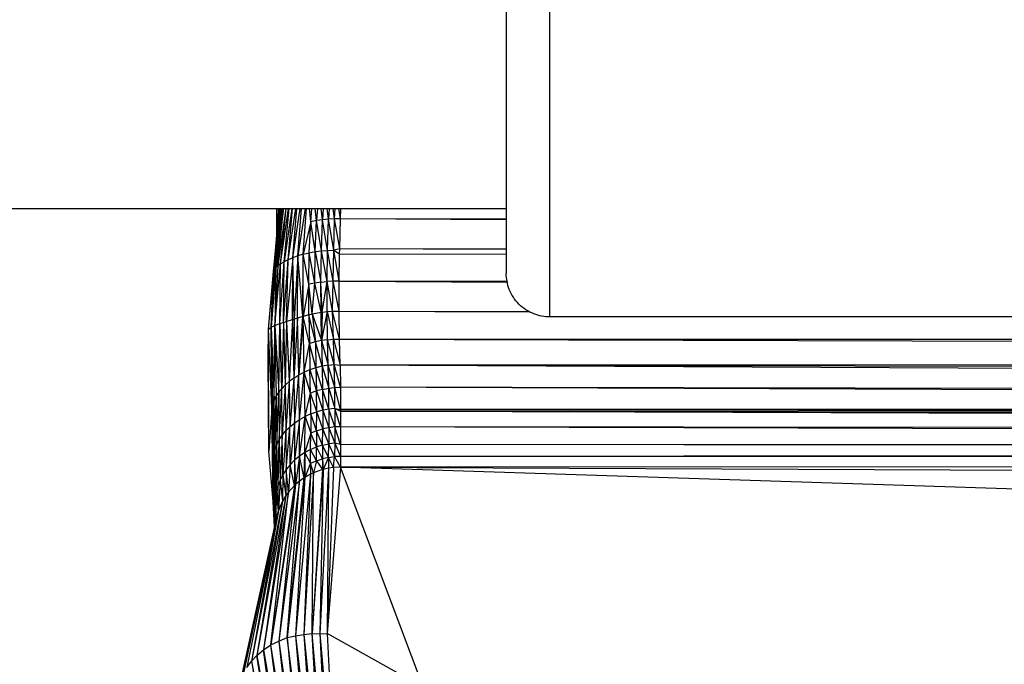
# Paper-space layout '_Posterior' of a CAD drawing. Header units: millimetres. Extents: x -1200 to 50, y -70 to 65.
# Tile 39 of 55: x -407 to -362, y -31 to -1. Entities that reach past the tile are written whole.
import ezdxf

# ---------------------------------------------------------------- set-up
doc = ezdxf.new("R2010")
doc.units = ezdxf.units.MM

psp = doc.layouts.new('_Posterior')

# ---------------------------------------------------------------- linework, layer by layer
at = {"color": 7, "linetype": 'Continuous', "lineweight": 25}
for p, q in [((-424.73, -10), (-384.73, -10)), ((-395.472, -12.98), (-395.218, -10.179)), ((-395.153, -10), (-395.465, -12.904)), ((-395.465, -12.904), (-395.195, -10.073)), ((-395.095, -10), (-395.429, -12.82)), ((-395.429, -12.82), (-395.152, -10)), ((-395.013, -10), (-395.363, -12.735)), ((-395.092, -10), (-395.363, -12.735)), ((-395.314, -10.807), (-395.311, -10)), ((-395.314, -10.807), (-395.298, -10)), ((-395.314, -10.807), (-395.218, -10.179)), ((-394.907, -10), (-395.266, -12.647)), ((-395.266, -12.647), (-395.006, -10)), ((-395.218, -10.179), (-395.218, -10)), ((-395.218, -10.179), (-395.218, -10)), ((-395.218, -10.179), (-395.195, -10.073)), ((-395.195, -10.073), (-395.165, -10)), ((-395.195, -10.073), (-395.195, -10)), ((-395.195, -10.073), (-395.194, -10)), ((-395.139, -12.557), (-394.776, -10)), ((-395.139, -12.557), (-394.892, -10)), ((-394.62, -10), (-394.981, -12.464)), ((-394.981, -12.464), (-394.752, -10)), ((-394.796, -12.369), (-394.439, -10)), ((-394.796, -12.369), (-394.586, -10)), ((-394.584, -12.272), (-394.237, -10)), ((-394.584, -12.272), (-394.394, -10)), ((-394.349, -12.182), (-394.179, -10)), ((-394.013, -10), (-394.349, -12.182)), ((-394.094, -12.103), (-393.945, -10)), ((-393.749, -10.609), (-393.807, -10)), ((-393.749, -10.609), (-393.703, -10)), ((-393.479, -10.556), (-393.54, -10)), ((-393.442, -10), (-393.479, -10.556)), ((-393.204, -10.517), (-393.267, -10)), ((-393.173, -10), (-393.204, -10.517)), ((-392.927, -10.492), (-392.991, -10)), ((-392.901, -10), (-392.927, -10.492)), ((-392.652, -10.479), (-392.717, -10)), ((-392.652, -10.479), (-392.63, -10)), ((-392.383, -10.478), (-392.449, -10)), ((-392.383, -10.478), (-392.364, -10)), ((-395.322, -11.324), (-395.314, -10.807)), ((-393.749, -10.609), (-394.094, -12.103)), ((-393.824, -12.039), (-393.749, -10.609)), ((-393.479, -10.556), (-393.749, -10.609)), ((-393.544, -11.989), (-393.749, -10.609)), ((-393.544, -11.989), (-393.479, -10.556)), ((-393.204, -10.517), (-393.479, -10.556)), ((-393.259, -11.954), (-393.479, -10.556)), ((-393.259, -11.954), (-393.204, -10.517)), ((-392.927, -10.492), (-393.204, -10.517)), ((-392.974, -11.932), (-393.204, -10.517)), ((-392.974, -11.932), (-392.927, -10.492)), ((-392.652, -10.479), (-392.927, -10.492)), ((-392.692, -11.922), (-392.927, -10.492)), ((-392.692, -11.922), (-392.652, -10.479)), ((-392.383, -10.478), (-392.652, -10.479)), ((-392.416, -11.861), (-392.652, -10.479)), ((-392.416, -11.861), (-392.383, -10.478)), ((-384.73, -10.485), (-392.383, -10.478)), ((-384.73, -10.524), (-392.383, -10.478)), ((-394.349, -12.182), (-394.584, -12.272)), ((-394.349, -12.182), (-394.513, -15.111)), ((-394.355, -15.063), (-394.349, -12.182)), ((-394.094, -12.103), (-394.349, -12.182)), ((-394.115, -14.985), (-394.349, -12.182)), ((-394.115, -14.985), (-394.094, -12.103)), ((-394.101, -14.981), (-394.094, -12.103)), ((-394.094, -12.103), (-393.824, -12.039)), ((-393.843, -13.494), (-394.094, -12.103)), ((-393.843, -13.494), (-393.824, -12.039)), ((-393.824, -12.039), (-393.544, -11.989)), ((-393.564, -13.438), (-393.824, -12.039)), ((-393.564, -13.438), (-393.544, -11.989)), ((-393.544, -11.989), (-393.259, -11.954)), ((-393.544, -11.989), (-393.279, -13.397)), ((-393.279, -13.397), (-393.259, -11.954)), ((-393.259, -11.954), (-392.974, -11.932)), ((-392.993, -13.369), (-393.259, -11.954)), ((-392.993, -13.369), (-392.974, -11.932)), ((-392.974, -11.932), (-392.692, -11.922)), ((-392.711, -13.355), (-392.974, -11.932)), ((-392.711, -13.355), (-392.692, -11.922)), ((-392.416, -11.861), (-392.692, -11.922)), ((-392.435, -13.354), (-392.692, -11.922)), ((-392.692, -11.922), (-392.42, -12.088)), ((-392.435, -13.354), (-392.42, -12.088)), ((-392.42, -12.088), (-392.416, -11.861)), ((-392.42, -12.088), (-384.73, -12.108)), ((-384.73, -11.873), (-392.416, -11.861)), ((-384.73, -11.887), (-392.416, -11.861)), ((-395.414, -15.398), (-395.139, -12.557)), ((-395.266, -12.647), (-395.414, -15.398)), ((-395.266, -12.647), (-395.363, -12.735)), ((-395.139, -12.557), (-395.266, -12.647)), ((-395.185, -15.312), (-395.139, -12.557)), ((-395.172, -15.308), (-394.981, -12.464)), ((-395.172, -15.308), (-395.139, -12.557)), ((-395.139, -12.557), (-394.981, -12.464)), ((-395.013, -15.257), (-394.796, -12.369)), ((-395.013, -15.257), (-394.981, -12.464)), ((-394.796, -12.369), (-394.981, -12.464)), ((-394.584, -12.272), (-394.868, -15.214)), ((-394.868, -15.214), (-394.796, -12.369)), ((-394.584, -12.272), (-394.796, -12.369)), ((-394.594, -15.134), (-394.584, -12.272)), ((-394.513, -15.111), (-394.584, -12.272)), ((-395.702, -15.567), (-395.465, -12.904)), ((-395.702, -15.567), (-395.472, -12.98)), ((-395.363, -12.735), (-395.584, -15.478)), ((-395.429, -12.82), (-395.584, -15.478)), ((-395.584, -15.478), (-395.465, -12.904)), ((-395.472, -12.98), (-395.465, -12.904)), ((-395.429, -12.82), (-395.465, -12.904)), ((-395.363, -12.735), (-395.429, -12.82)), ((-395.363, -12.735), (-395.414, -15.398)), ((-393.843, -13.494), (-394.101, -14.981)), ((-393.564, -13.438), (-393.843, -13.494)), ((-393.835, -14.904), (-393.843, -13.494)), ((-393.682, -14.865), (-393.843, -13.494)), ((-393.682, -14.865), (-393.564, -13.438)), ((-393.279, -13.397), (-393.564, -13.438)), ((-393.275, -14.786), (-393.564, -13.438)), ((-393.279, -13.397), (-392.993, -13.369)), ((-393.222, -14.778), (-393.279, -13.397)), ((-393.275, -14.786), (-393.279, -13.397)), ((-393.222, -14.778), (-392.993, -13.369)), ((-392.711, -13.355), (-392.993, -13.369)), ((-392.991, -14.752), (-392.993, -13.369)), ((-392.746, -14.736), (-392.993, -13.369)), ((-392.746, -14.736), (-392.711, -13.355)), ((-392.435, -13.354), (-392.711, -13.355)), ((-392.436, -14.731), (-392.711, -13.355)), ((-392.436, -14.731), (-392.435, -13.354)), ((-392.435, -13.354), (-384.673, -13.343)), ((-392.435, -13.354), (-384.663, -13.4)), ((-394.115, -14.985), (-394.355, -15.063)), ((-394.101, -14.981), (-394.304, -17.68)), ((-394.304, -17.68), (-394.115, -14.985)), ((-394.101, -14.981), (-394.115, -14.985)), ((-393.835, -14.904), (-394.101, -14.981)), ((-394.055, -17.553), (-394.101, -14.981)), ((-393.815, -16.228), (-394.101, -14.981)), ((-393.835, -14.904), (-393.682, -14.865)), ((-393.539, -16.153), (-393.835, -14.904)), ((-393.835, -14.904), (-393.815, -16.228)), ((-393.682, -14.865), (-393.275, -14.786)), ((-393.682, -14.865), (-393.258, -16.094)), ((-393.682, -14.865), (-393.539, -16.153)), ((-393.275, -14.786), (-393.222, -14.778)), ((-393.258, -16.094), (-393.275, -14.786)), ((-392.991, -14.752), (-393.258, -16.094)), ((-393.222, -14.778), (-393.258, -16.094)), ((-393.222, -14.778), (-392.991, -14.752)), ((-392.991, -14.752), (-392.746, -14.736)), ((-392.991, -14.752), (-392.694, -16.028)), ((-392.975, -16.053), (-392.991, -14.752)), ((-392.746, -14.736), (-392.436, -14.731)), ((-392.694, -16.028), (-392.746, -14.736)), ((-392.42, -16.021), (-392.746, -14.736)), ((-392.42, -16.021), (-392.436, -14.731)), ((-392.436, -14.731), (-383.655, -14.745)), ((-392.436, -14.731), (-383.625, -14.768)), ((-395.584, -15.478), (-395.414, -15.398)), ((-395.433, -18.849), (-395.414, -15.398)), ((-395.414, -15.398), (-395.185, -15.312)), ((-395.414, -15.398), (-395.227, -18.496)), ((-395.414, -15.398), (-395.341, -18.671)), ((-395.227, -18.496), (-395.185, -15.312)), ((-395.185, -15.312), (-395.172, -15.308)), ((-395.091, -18.321), (-395.185, -15.312)), ((-395.172, -15.308), (-395.013, -15.257)), ((-395.172, -15.308), (-395.091, -18.321)), ((-395.013, -15.257), (-395.091, -18.321)), ((-395.013, -15.257), (-394.868, -15.214)), ((-395.013, -15.257), (-394.932, -18.149)), ((-394.868, -15.214), (-394.932, -18.149)), ((-394.594, -15.134), (-394.868, -15.214)), ((-394.868, -15.214), (-394.746, -17.983)), ((-394.594, -15.134), (-394.746, -17.983)), ((-394.513, -15.111), (-394.594, -15.134)), ((-394.594, -15.134), (-394.536, -17.824)), ((-394.355, -15.063), (-394.536, -17.824)), ((-394.513, -15.111), (-394.536, -17.824)), ((-394.355, -15.063), (-394.513, -15.111)), ((-394.304, -17.68), (-394.355, -15.063)), ((-86.73, -15), (-382.73, -15)), ((-395.721, -16.942), (-395.702, -15.567)), ((-395.702, -15.567), (-395.584, -15.478)), ((-395.691, -21.202), (-395.702, -15.567)), ((-395.545, -19.216), (-395.702, -15.567)), ((-395.584, -15.478), (-395.433, -18.849)), ((-395.502, -19.028), (-395.584, -15.478)), ((-395.545, -19.216), (-395.584, -15.478)), ((-394.055, -17.553), (-393.815, -16.228)), ((-393.539, -16.153), (-393.815, -16.228)), ((-393.514, -17.352), (-393.815, -16.228)), ((-393.815, -16.228), (-393.79, -17.442)), ((-393.258, -16.094), (-393.539, -16.153)), ((-393.231, -17.282), (-393.539, -16.153)), ((-393.539, -16.153), (-393.514, -17.352)), ((-392.975, -16.053), (-393.258, -16.094)), ((-393.258, -16.094), (-392.948, -17.233)), ((-393.258, -16.094), (-393.231, -17.282)), ((-392.975, -16.053), (-392.694, -16.028)), ((-392.948, -17.233), (-392.975, -16.053)), ((-392.668, -17.204), (-392.975, -16.053)), ((-392.694, -16.028), (-392.42, -16.021)), ((-392.694, -16.028), (-392.394, -17.228)), ((-392.668, -17.204), (-392.694, -16.028)), ((-392.42, -16.021), (-78.277, -16.02)), ((-392.394, -17.228), (-392.42, -16.021)), ((-392.42, -16.021), (-78.271, -17.057)), ((-395.691, -21.202), (-395.721, -16.942)), ((-392.948, -17.233), (-393.231, -17.282)), ((-392.948, -17.233), (-392.668, -17.204)), ((-392.644, -18.261), (-392.948, -17.233)), ((-392.922, -18.292), (-392.948, -17.233)), ((-392.373, -18.251), (-392.668, -17.204)), ((-392.668, -17.204), (-392.394, -17.228)), ((-392.644, -18.261), (-392.668, -17.204)), ((-78.271, -17.057), (-392.394, -17.228)), ((-78.234, -18.733), (-392.394, -17.228)), ((-392.394, -17.228), (-392.373, -18.251)), ((-78.257, -17.855), (-392.394, -17.228)), ((-394.536, -17.824), (-394.304, -17.68)), ((-394.499, -19.901), (-394.304, -17.68)), ((-394.304, -17.68), (-394.055, -17.553)), ((-394.265, -19.741), (-394.304, -17.68)), ((-394.265, -19.741), (-394.055, -17.553)), ((-393.79, -17.442), (-394.055, -17.553)), ((-394.013, -19.601), (-394.055, -17.553)), ((-393.76, -18.518), (-394.055, -17.553)), ((-393.514, -17.352), (-393.79, -17.442)), ((-393.79, -17.442), (-393.484, -18.421)), ((-393.76, -18.518), (-393.79, -17.442)), ((-393.231, -17.282), (-393.514, -17.352)), ((-393.203, -18.345), (-393.514, -17.352)), ((-393.514, -17.352), (-393.484, -18.421)), ((-393.231, -17.282), (-392.922, -18.292)), ((-393.231, -17.282), (-393.203, -18.345)), ((-394.932, -18.149), (-395.091, -18.321)), ((-394.932, -18.149), (-395.066, -20.465)), ((-394.746, -17.983), (-394.932, -18.149)), ((-394.932, -18.149), (-394.902, -20.266)), ((-394.746, -17.983), (-394.902, -20.266)), ((-394.536, -17.824), (-394.746, -17.983)), ((-394.746, -17.983), (-394.712, -20.076)), ((-394.536, -17.824), (-394.712, -20.076)), ((-394.536, -17.824), (-394.499, -19.901)), ((-395.341, -18.671), (-395.227, -18.496)), ((-395.313, -20.886), (-395.227, -18.496)), ((-395.227, -18.496), (-395.091, -18.321)), ((-395.227, -18.496), (-395.203, -20.673)), ((-395.203, -20.673), (-395.091, -18.321)), ((-395.066, -20.465), (-395.091, -18.321)), ((-394.013, -19.601), (-393.76, -18.518)), ((-393.484, -18.421), (-393.76, -18.518)), ((-393.749, -19.481), (-393.76, -18.518)), ((-393.475, -19.383), (-393.76, -18.518)), ((-393.203, -18.345), (-393.484, -18.421)), ((-393.484, -18.421), (-393.196, -19.308)), ((-393.475, -19.383), (-393.484, -18.421)), ((-393.203, -18.345), (-392.922, -18.292)), ((-392.916, -19.255), (-393.203, -18.345)), ((-393.203, -18.345), (-393.196, -19.308)), ((-392.922, -18.292), (-392.644, -18.261)), ((-392.922, -18.292), (-392.64, -19.223)), ((-392.916, -19.255), (-392.922, -18.292)), ((-392.644, -18.261), (-392.373, -18.251)), ((-392.64, -19.223), (-392.644, -18.261)), ((-392.371, -19.274), (-392.644, -18.261)), ((-392.373, -18.251), (-392.371, -19.274)), ((-78.214, -19.336), (-392.373, -18.251)), ((-78.234, -18.733), (-392.373, -18.251)), ((-395.502, -19.028), (-395.545, -19.216)), ((-395.433, -18.849), (-395.502, -19.028)), ((-395.482, -21.542), (-395.502, -19.028)), ((-395.452, -21.321), (-395.502, -19.028)), ((-395.452, -21.321), (-395.433, -18.849)), ((-395.433, -18.849), (-395.341, -18.671)), ((-395.396, -21.102), (-395.433, -18.849)), ((-395.396, -21.102), (-395.341, -18.671)), ((-395.341, -18.671), (-395.313, -20.886)), ((-395.545, -19.216), (-395.691, -21.202)), ((-395.489, -23.521), (-395.545, -19.216)), ((-395.482, -21.542), (-395.545, -19.216)), ((-393.749, -19.481), (-394.013, -19.601)), ((-393.749, -19.481), (-393.752, -20.362)), ((-393.749, -19.481), (-393.475, -19.383)), ((-393.478, -20.255), (-393.749, -19.481)), ((-393.478, -20.255), (-393.475, -19.383)), ((-393.196, -19.308), (-393.475, -19.383)), ((-393.199, -20.172), (-393.475, -19.383)), ((-393.196, -19.308), (-393.199, -20.172)), ((-392.916, -19.255), (-393.196, -19.308)), ((-393.196, -19.308), (-392.92, -20.115)), ((-392.916, -19.255), (-392.92, -20.115)), ((-392.64, -19.223), (-392.916, -19.255)), ((-392.643, -20.082), (-392.916, -19.255)), ((-392.64, -19.223), (-392.643, -20.082)), ((-392.374, -20.071), (-392.64, -19.223)), ((-392.64, -19.223), (-392.371, -19.348)), ((-392.64, -19.223), (-392.371, -19.274)), ((-392.371, -19.274), (-392.374, -20.071)), ((-392.371, -19.274), (-78.201, -19.777)), ((-78.214, -19.336), (-392.371, -19.274)), ((-78.191, -20.423), (-392.371, -19.348)), ((-392.371, -19.348), (-78.195, -20.025)), ((-78.201, -19.777), (-392.371, -19.348)), ((-394.712, -20.076), (-394.499, -19.901)), ((-394.499, -19.901), (-394.706, -21.822)), ((-394.499, -19.901), (-394.265, -19.741)), ((-394.499, -19.901), (-394.498, -21.613)), ((-394.265, -19.741), (-394.498, -21.613)), ((-394.268, -21.425), (-394.013, -19.601)), ((-394.268, -21.425), (-394.265, -19.741)), ((-394.265, -19.741), (-394.013, -19.601)), ((-394.019, -21.259), (-394.013, -19.601)), ((-394.013, -19.601), (-393.752, -20.362)), ((-395.066, -20.465), (-394.902, -20.266)), ((-394.902, -20.266), (-395.042, -22.288)), ((-394.902, -20.266), (-394.712, -20.076)), ((-394.902, -20.266), (-394.888, -22.049)), ((-394.888, -22.049), (-394.712, -20.076)), ((-394.706, -21.822), (-394.712, -20.076)), ((-393.752, -20.362), (-394.019, -21.259)), ((-393.755, -21.12), (-393.752, -20.362)), ((-393.478, -20.255), (-393.752, -20.362)), ((-393.482, -21.006), (-393.752, -20.362)), ((-393.478, -20.255), (-393.482, -21.006)), ((-393.478, -20.255), (-393.199, -20.172)), ((-393.203, -20.92), (-393.478, -20.255)), ((-393.203, -20.92), (-393.199, -20.172)), ((-392.92, -20.115), (-393.199, -20.172)), ((-392.923, -20.86), (-393.199, -20.172)), ((-392.92, -20.115), (-392.923, -20.86)), ((-392.643, -20.082), (-392.92, -20.115)), ((-392.92, -20.115), (-392.647, -20.826)), ((-392.643, -20.082), (-392.647, -20.826)), ((-392.374, -20.071), (-392.643, -20.082)), ((-392.378, -20.89), (-392.643, -20.082)), ((-392.374, -20.071), (-392.378, -20.89)), ((-78.217, -21.063), (-392.374, -20.071)), ((-78.191, -20.423), (-392.374, -20.071)), ((-395.313, -20.886), (-395.396, -21.102)), ((-395.327, -23.043), (-395.313, -20.886)), ((-395.313, -20.886), (-395.203, -20.673)), ((-395.261, -22.789), (-395.313, -20.886)), ((-395.261, -22.789), (-395.203, -20.673)), ((-395.203, -20.673), (-395.066, -20.465)), ((-395.203, -20.673), (-395.166, -22.536)), ((-395.066, -20.465), (-395.166, -22.536)), ((-395.042, -22.288), (-395.066, -20.465)), ((-393.203, -20.92), (-392.923, -20.86)), ((-392.927, -21.486), (-392.923, -20.86)), ((-392.647, -20.826), (-392.923, -20.86)), ((-392.651, -21.45), (-392.923, -20.86)), ((-392.647, -20.826), (-392.651, -21.45)), ((-392.378, -20.89), (-392.647, -20.826)), ((-392.647, -20.826), (-392.381, -21.439)), ((-392.378, -20.89), (-392.381, -21.439)), ((-78.229, -21.184), (-392.378, -20.89)), ((-78.217, -21.063), (-392.378, -20.89)), ((-395.489, -23.521), (-395.691, -21.202)), ((-395.482, -21.542), (-395.452, -21.321)), ((-395.452, -21.321), (-395.396, -21.102)), ((-395.365, -23.294), (-395.452, -21.321)), ((-395.377, -23.534), (-395.452, -21.321)), ((-395.365, -23.294), (-395.396, -21.102)), ((-395.327, -23.043), (-395.396, -21.102)), ((-394.019, -21.259), (-394.268, -21.425)), ((-394.06, -22.434), (-394.019, -21.259)), ((-394.019, -21.259), (-394.026, -22.413)), ((-393.755, -21.12), (-394.019, -21.259)), ((-393.759, -21.755), (-394.019, -21.259)), ((-393.759, -21.755), (-393.755, -21.12)), ((-393.755, -21.12), (-393.482, -21.006)), ((-393.485, -21.638), (-393.755, -21.12)), ((-393.485, -21.638), (-393.482, -21.006)), ((-393.203, -20.92), (-393.482, -21.006)), ((-393.206, -21.548), (-393.482, -21.006)), ((-393.203, -20.92), (-393.206, -21.548)), ((-392.927, -21.486), (-393.203, -20.92)), ((-78.229, -21.184), (-392.381, -21.439)), ((-395.489, -23.521), (-395.482, -21.542)), ((-395.377, -23.534), (-395.482, -21.542)), ((-395.397, -24.603), (-395.482, -21.542)), ((-394.498, -21.613), (-394.706, -21.822)), ((-394.498, -21.613), (-394.506, -22.788)), ((-394.268, -21.425), (-394.498, -21.613)), ((-394.498, -21.613), (-394.447, -22.733)), ((-394.268, -21.425), (-394.447, -22.733)), ((-394.276, -22.588), (-394.268, -21.425)), ((-394.06, -22.434), (-394.268, -21.425)), ((-393.759, -21.755), (-394.026, -22.413)), ((-393.759, -21.755), (-393.763, -22.264)), ((-393.759, -21.755), (-393.485, -21.638)), ((-393.63, -22.202), (-393.759, -21.755)), ((-393.485, -21.638), (-393.63, -22.202)), ((-393.485, -21.638), (-393.206, -21.548)), ((-393.485, -21.638), (-393.21, -22.052)), ((-393.206, -21.548), (-393.21, -22.052)), ((-392.927, -21.486), (-393.206, -21.548)), ((-393.206, -21.548), (-393.176, -22.043)), ((-392.927, -21.486), (-393.176, -22.043)), ((-392.927, -21.486), (-392.931, -21.989)), ((-392.927, -21.486), (-392.651, -21.45)), ((-392.709, -21.957), (-392.927, -21.486)), ((-392.709, -21.957), (-392.651, -21.45)), ((-392.381, -21.439), (-392.651, -21.45)), ((-392.385, -21.94), (-392.651, -21.45)), ((-392.381, -21.439), (-392.385, -21.94)), ((-78.329, -21.69), (-392.385, -21.94)), ((-78.329, -21.69), (-392.381, -21.439)), ((-394.888, -22.049), (-395.042, -22.288)), ((-394.888, -22.049), (-394.896, -23.251)), ((-394.706, -21.822), (-394.888, -22.049)), ((-394.778, -23.089), (-394.888, -22.049)), ((-394.706, -21.822), (-394.778, -23.089)), ((-394.506, -22.788), (-394.706, -21.822)), ((-393.63, -22.202), (-394.073, -29.657)), ((-393.63, -22.202), (-393.763, -22.264)), ((-393.176, -22.043), (-393.693, -29.61)), ((-393.21, -22.052), (-393.693, -29.61)), ((-393.693, -29.61), (-393.63, -22.202)), ((-393.21, -22.052), (-393.63, -22.202)), ((-392.931, -21.989), (-393.337, -29.626)), ((-393.176, -22.043), (-393.337, -29.626)), ((-393.176, -22.043), (-393.21, -22.052)), ((-392.931, -21.989), (-393.176, -22.043)), ((-392.385, -21.94), (-392.989, -29.613)), ((-392.709, -21.957), (-392.989, -29.613)), ((-392.931, -21.989), (-392.989, -29.613)), ((-392.709, -21.957), (-392.931, -21.989)), ((-392.385, -21.94), (-392.709, -21.957)), ((-388.549, -32.099), (-392.385, -21.94)), ((-98.029, -31.425), (-392.385, -21.94)), ((-392.385, -21.94), (-78.585, -23.225)), ((-395.166, -22.536), (-395.261, -22.789)), ((-395.166, -22.536), (-395.239, -23.942)), ((-394.276, -22.588), (-395.231, -29.966)), ((-395.042, -22.288), (-395.166, -22.536)), ((-395.166, -22.536), (-395.05, -23.505)), ((-395.042, -22.288), (-395.05, -23.505)), ((-395.042, -22.288), (-394.896, -23.251)), ((-394.026, -22.413), (-394.843, -29.806)), ((-394.843, -29.806), (-394.06, -22.434)), ((-394.843, -29.806), (-394.276, -22.588)), ((-393.763, -22.264), (-394.459, -29.72)), ((-394.026, -22.413), (-394.459, -29.72)), ((-394.276, -22.588), (-394.447, -22.733)), ((-394.06, -22.434), (-394.276, -22.588)), ((-393.763, -22.264), (-394.073, -29.657)), ((-394.026, -22.413), (-394.06, -22.434)), ((-393.763, -22.264), (-394.026, -22.413)), ((-394.778, -23.089), (-395.933, -30.373)), ((-394.447, -22.733), (-395.591, -30.137)), ((-394.506, -22.788), (-395.591, -30.137)), ((-395.591, -30.137), (-394.778, -23.089)), ((-395.365, -23.294), (-395.327, -23.043)), ((-395.348, -24.382), (-395.327, -23.043)), ((-395.327, -23.043), (-395.261, -22.789)), ((-395.239, -23.942), (-395.327, -23.043)), ((-395.239, -23.942), (-395.261, -22.789)), ((-394.447, -22.733), (-395.231, -29.966)), ((-394.778, -23.089), (-394.896, -23.251)), ((-394.506, -22.788), (-394.778, -23.089)), ((-394.447, -22.733), (-394.506, -22.788)), ((-395.05, -23.505), (-396.484, -30.893)), ((-394.896, -23.251), (-396.231, -30.624)), ((-395.05, -23.505), (-396.231, -30.624)), ((-394.896, -23.251), (-395.933, -30.373)), ((-395.416, -24.693), (-395.489, -23.521)), ((-395.489, -23.521), (-395.418, -24.699)), ((-395.383, -24.542), (-395.377, -23.534)), ((-395.381, -24.532), (-395.365, -23.294)), ((-395.377, -23.534), (-395.365, -23.294)), ((-395.348, -24.382), (-395.365, -23.294)), ((-395.05, -23.505), (-395.239, -23.942)), ((-394.896, -23.251), (-395.05, -23.505)), ((-396.845, -31.449), (-395.239, -23.942)), ((-395.239, -23.942), (-396.693, -31.183)), ((-395.239, -23.942), (-396.484, -30.893)), ((-395.348, -24.382), (-395.239, -23.942)), ((-395.348, -24.382), (-397.014, -31.984)), ((-396.955, -31.728), (-395.348, -24.382)), ((-396.845, -31.449), (-395.348, -24.382)), ((-395.591, -30.137), (-395.231, -29.966)), ((-395.231, -29.966), (-394.843, -29.806)), ((-395.231, -29.966), (-394.003, -38.453)), ((-395.231, -29.966), (-394.256, -38.63)), ((-394.843, -29.806), (-394.459, -29.72)), ((-394.843, -29.806), (-394.003, -38.453)), ((-393.737, -38.301), (-394.843, -29.806)), ((-394.459, -29.72), (-394.073, -29.657)), ((-394.459, -29.72), (-393.737, -38.301)), ((-394.459, -29.72), (-393.463, -38.177)), ((-394.073, -29.657), (-393.693, -29.61)), ((-394.073, -29.657), (-393.463, -38.177)), ((-394.073, -29.657), (-393.185, -38.081)), ((-393.185, -38.081), (-393.693, -29.61)), ((-392.909, -38.015), (-393.693, -29.61)), ((-393.693, -29.61), (-393.337, -29.626)), ((-393.337, -29.626), (-392.989, -29.613)), ((-393.337, -29.626), (-392.909, -38.015)), ((-393.337, -29.626), (-392.565, -37.919)), ((-392.989, -29.613), (-392.565, -37.919)), ((-388.549, -32.099), (-392.989, -29.613)), ((-396.231, -30.624), (-395.933, -30.373)), ((-395.933, -30.373), (-395.591, -30.137)), ((-394.707, -39.058), (-395.933, -30.373)), ((-395.933, -30.373), (-394.492, -38.832)), ((-394.492, -38.832), (-395.591, -30.137)), ((-394.256, -38.63), (-395.591, -30.137)), ((-396.484, -30.893), (-396.231, -30.624)), ((-396.231, -30.624), (-394.707, -39.058)), ((-394.897, -39.303), (-396.231, -30.624)), ((-396.693, -31.183), (-396.484, -30.893)), ((-396.484, -30.893), (-394.897, -39.303)), ((-396.484, -30.893), (-395.061, -39.566))]:
    psp.add_line(p, q, dxfattribs=at)
for points, knots in [([(-382.73, 15), (-382.73, 15), (-382.73, 14.921), (-382.73, 14.578), (-382.73, 14.312), (-382.73, 13.581), (-382.73, 13.116), (-382.73, 11.994), (-382.73, 11.339), (-382.73, 9.874), (-382.73, 9.066), (-382.73, 7.351), (-382.73, 6.445), (-382.73, 4.598), (-382.73, 3.658), (-382.73, 1.801), (-382.73, 0.884), (-382.73, -0.884), (-382.73, -1.801), (-382.73, -3.658), (-382.73, -4.598), (-382.73, -6.445), (-382.73, -7.351), (-382.73, -9.066), (-382.73, -9.874), (-382.73, -11.339), (-382.73, -11.994), (-382.73, -13.116), (-382.73, -13.581), (-382.73, -14.312), (-382.73, -14.578), (-382.73, -14.921), (-382.73, -15), (-382.73, -15)], [0, 0, 0, 0, 0.0625, 0.0625, 0.125, 0.125, 0.1875, 0.1875, 0.25, 0.25, 0.3125, 0.3125, 0.375, 0.375, 0.4375, 0.4375, 0.5, 0.5, 0.5625, 0.5625, 0.625, 0.625, 0.6875, 0.6875, 0.75, 0.75, 0.8125, 0.8125, 0.875, 0.875, 0.9375, 0.9375, 1, 1, 1, 1]), ([(-384.73, 13), (-384.73, 13), (-384.73, 12.932), (-384.73, 12.634), (-384.73, 12.404), (-384.73, 11.77), (-384.73, 11.367), (-384.73, 10.395), (-384.73, 9.827), (-384.73, 8.558), (-384.73, 7.857), (-384.73, 6.371), (-384.73, 5.585), (-384.73, 3.985), (-384.73, 3.17), (-384.73, 1.561), (-384.73, 0.766), (-384.73, -0.766), (-384.73, -1.561), (-384.73, -3.17), (-384.73, -3.985), (-384.73, -5.585), (-384.73, -6.371), (-384.73, -7.857), (-384.73, -8.558), (-384.73, -9.827), (-384.73, -10.395), (-384.73, -11.367), (-384.73, -11.77), (-384.73, -12.404), (-384.73, -12.634), (-384.73, -12.932), (-384.73, -13), (-384.73, -13)], [0, 0, 0, 0, 0.0625, 0.0625, 0.125, 0.125, 0.1875, 0.1875, 0.25, 0.25, 0.3125, 0.3125, 0.375, 0.375, 0.4375, 0.4375, 0.5, 0.5, 0.5625, 0.5625, 0.625, 0.625, 0.6875, 0.6875, 0.75, 0.75, 0.8125, 0.8125, 0.875, 0.875, 0.9375, 0.9375, 1, 1, 1, 1]), ([(-382.73, -15), (-382.965, -15), (-383.22, -14.957), (-383.712, -14.762), (-383.949, -14.609), (-384.339, -14.219), (-384.492, -13.982), (-384.687, -13.49), (-384.73, -13.236), (-384.73, -13)], [0, 0, 0, 0, 0.25, 0.25, 0.5, 0.5, 0.75, 0.75, 1, 1, 1, 1])]:
    psp.add_open_spline(points, degree=3, knots=knots, dxfattribs=at)

doc.saveas('drawing.dxf')
